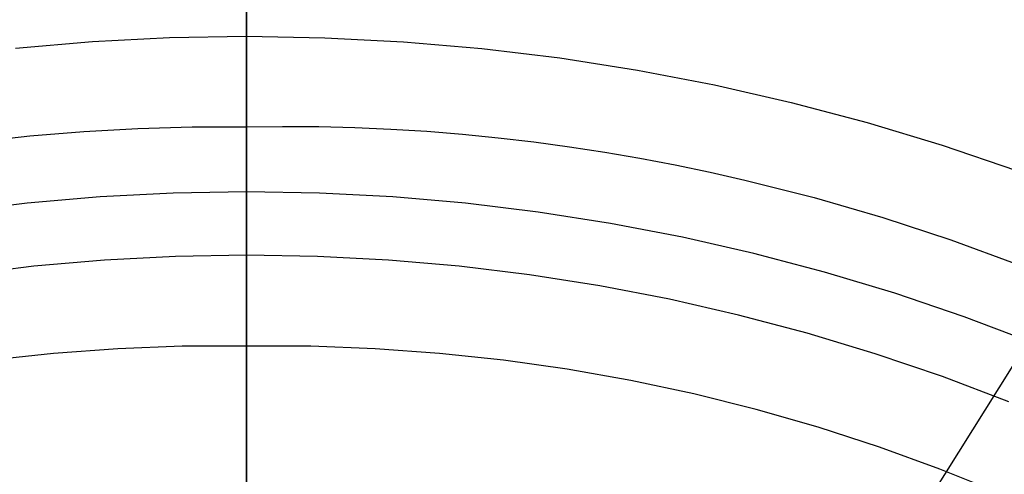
# Model space of a CAD drawing. Header units: millimetres. Extents: x 7986 to 9191, y -11326 to -10283.
# Tile 199 of 256: x 8584 to 8604, y -10628 to -10618. Entities that reach past the tile are written whole.
import ezdxf

# ---------------------------------------------------------------- set-up
doc = ezdxf.new("R2010")
doc.units = ezdxf.units.MM
doc.layers.add('BLANCO METALICO', color=7, linetype='Continuous', true_color=0xededed)
doc.layers.add('color', color=7, linetype='Continuous')
doc.layers.add('luz', color=7, linetype='Continuous')

msp = doc.modelspace()

# ---------------------------------------------------------------- linework, layer by layer
at = {"color": 7, "true_color": 0xffffff}
for p, q in [((8588.463, -10618.777, 34.059), (8588.463, -10614.22, 34.059)), ((8588.463, -10618.777, 34.059), (8588.463, -10614.22, 34.059)), ((8588.463, -10618.466, 76.429), (8588.463, -10618.09, 76.296)), ((8588.463, -10618.466, 76.429), (8588.463, -10618.09, 76.296)), ((8588.463, -10618.847, 76.551), (8588.463, -10618.466, 76.429)), ((8588.463, -10618.847, 76.551), (8588.463, -10618.466, 76.429)), ((8585.28, -10618.885, 34.059), (8586.87, -10618.804, 34.059)), ((8585.28, -10618.885, 34.059), (8586.87, -10618.804, 34.059)), ((8586.87, -10618.804, 34.059), (8588.463, -10618.777, 34.059)), ((8586.87, -10618.804, 34.059), (8588.463, -10618.777, 34.059)), ((8588.463, -10618.777, 34.059), (8590.086, -10618.805, 34.059)), ((8588.463, -10618.846, 34.056), (8588.463, -10618.777, 34.059)), ((8588.463, -10618.846, 34.056), (8588.463, -10618.777, 34.059)), ((8588.463, -10618.777, 34.059), (8590.086, -10618.805, 34.059)), ((8588.463, -10618.915, 34.05), (8588.463, -10618.846, 34.056)), ((8588.463, -10618.915, 34.05), (8588.463, -10618.846, 34.056)), ((8588.463, -10619.231, 76.66), (8588.463, -10618.847, 76.551)), ((8588.463, -10619.231, 76.66), (8588.463, -10618.847, 76.551)), ((8590.086, -10618.805, 34.059), (8591.708, -10618.889, 34.059)), ((8590.086, -10618.805, 34.059), (8591.708, -10618.889, 34.059)), ((8583.692, -10619.019, 34.059), (8585.28, -10618.885, 34.059)), ((8583.692, -10619.019, 34.059), (8585.28, -10618.885, 34.059)), ((8588.463, -10618.984, 34.042), (8588.463, -10618.915, 34.05)), ((8588.463, -10618.984, 34.042), (8588.463, -10618.915, 34.05)), ((8588.463, -10619.052, 34.031), (8588.463, -10618.984, 34.042)), ((8588.463, -10619.052, 34.031), (8588.463, -10618.984, 34.042)), ((8588.463, -10619.121, 34.018), (8588.463, -10619.052, 34.031)), ((8588.463, -10619.121, 34.018), (8588.463, -10619.052, 34.031)), ((8591.708, -10618.889, 34.059), (8593.326, -10619.029, 34.059)), ((8591.708, -10618.889, 34.059), (8593.326, -10619.029, 34.059)), ((8593.326, -10619.029, 34.059), (8594.937, -10619.224, 34.059)), ((8593.326, -10619.029, 34.059), (8594.937, -10619.224, 34.059)), ((8588.463, -10619.188, 34.003), (8588.463, -10619.121, 34.018)), ((8588.463, -10619.188, 34.003), (8588.463, -10619.121, 34.018)), ((8588.463, -10619.255, 33.985), (8588.463, -10619.188, 34.003)), ((8588.463, -10619.255, 33.985), (8588.463, -10619.188, 34.003)), ((8588.463, -10619.619, 76.756), (8588.463, -10619.231, 76.66)), ((8588.463, -10619.619, 76.756), (8588.463, -10619.231, 76.66)), ((8588.463, -10619.322, 33.965), (8588.463, -10619.255, 33.985)), ((8588.463, -10619.322, 33.965), (8588.463, -10619.255, 33.985)), ((8594.937, -10619.224, 34.059), (8596.542, -10619.476, 34.059)), ((8594.937, -10619.224, 34.059), (8596.542, -10619.476, 34.059)), ((8588.463, -10619.388, 33.943), (8588.463, -10619.322, 33.965)), ((8588.463, -10619.388, 33.943), (8588.463, -10619.322, 33.965)), ((8588.463, -10619.453, 33.919), (8588.463, -10619.388, 33.943)), ((8588.463, -10619.453, 33.919), (8588.463, -10619.388, 33.943)), ((8588.463, -10619.517, 33.893), (8588.463, -10619.453, 33.919)), ((8588.463, -10619.517, 33.893), (8588.463, -10619.453, 33.919)), ((8596.542, -10619.476, 34.059), (8598.136, -10619.782, 34.059)), ((8596.542, -10619.476, 34.059), (8598.136, -10619.782, 34.059)), ((8588.463, -10619.58, 33.864), (8588.463, -10619.517, 33.893)), ((8588.463, -10619.58, 33.864), (8588.463, -10619.517, 33.893)), ((8588.463, -10619.642, 33.833), (8588.463, -10619.58, 33.864)), ((8588.463, -10619.642, 33.833), (8588.463, -10619.58, 33.864)), ((8588.463, -10620.01, 76.839), (8588.463, -10619.619, 76.756)), ((8588.463, -10620.01, 76.839), (8588.463, -10619.619, 76.756)), ((8588.463, -10619.703, 33.8), (8588.463, -10619.642, 33.833)), ((8588.463, -10619.703, 33.8), (8588.463, -10619.642, 33.833)), ((8588.463, -10619.763, 33.766), (8588.463, -10619.703, 33.8)), ((8588.463, -10619.763, 33.766), (8588.463, -10619.703, 33.8)), ((8588.463, -10619.822, 33.729), (8588.463, -10619.763, 33.766)), ((8588.463, -10619.822, 33.729), (8588.463, -10619.763, 33.766)), ((8588.463, -10619.879, 33.69), (8588.463, -10619.822, 33.729)), ((8588.463, -10619.879, 33.69), (8588.463, -10619.822, 33.729)), ((8588.463, -10619.936, 33.649), (8588.463, -10619.879, 33.69)), ((8588.463, -10619.936, 33.649), (8588.463, -10619.879, 33.69)), ((8598.136, -10619.782, 34.059), (8599.719, -10620.143, 34.059)), ((8598.136, -10619.782, 34.059), (8599.719, -10620.143, 34.059)), ((8588.463, -10619.99, 33.606), (8588.463, -10619.936, 33.649)), ((8588.463, -10619.99, 33.606), (8588.463, -10619.936, 33.649)), ((8588.463, -10620.043, 33.562), (8588.463, -10619.99, 33.606)), ((8588.463, -10620.043, 33.562), (8588.463, -10619.99, 33.606)), ((8588.463, -10620.403, 76.909), (8588.463, -10620.01, 76.839)), ((8588.463, -10620.403, 76.909), (8588.463, -10620.01, 76.839)), ((8588.463, -10620.095, 33.516), (8588.463, -10620.043, 33.562)), ((8588.463, -10620.095, 33.516), (8588.463, -10620.043, 33.562)), ((8588.463, -10620.145, 33.468), (8588.463, -10620.095, 33.516)), ((8588.463, -10620.145, 33.468), (8588.463, -10620.095, 33.516)), ((8588.463, -10620.194, 33.418), (8588.463, -10620.145, 33.468)), ((8588.463, -10620.194, 33.418), (8588.463, -10620.145, 33.468)), ((8588.463, -10620.24, 33.367), (8588.463, -10620.194, 33.418)), ((8588.463, -10620.24, 33.367), (8588.463, -10620.194, 33.418)), ((8588.463, -10620.285, 33.314), (8588.463, -10620.24, 33.367)), ((8588.463, -10620.285, 33.314), (8588.463, -10620.24, 33.367)), ((8588.463, -10620.328, 33.259), (8588.463, -10620.285, 33.314)), ((8588.463, -10620.328, 33.259), (8588.463, -10620.285, 33.314)), ((8599.719, -10620.143, 34.059), (8601.289, -10620.559, 34.059)), ((8599.719, -10620.143, 34.059), (8601.289, -10620.559, 34.059)), ((8588.463, -10620.369, 33.204), (8588.463, -10620.328, 33.259)), ((8588.463, -10620.369, 33.204), (8588.463, -10620.328, 33.259)), ((8588.463, -10620.409, 33.146), (8588.463, -10620.369, 33.204)), ((8588.463, -10620.409, 33.146), (8588.463, -10620.369, 33.204)), ((8588.463, -10620.799, 76.966), (8588.463, -10620.403, 76.909)), ((8588.463, -10620.799, 76.966), (8588.463, -10620.403, 76.909)), ((8588.463, -10620.446, 33.088), (8588.463, -10620.409, 33.146)), ((8588.463, -10620.446, 33.088), (8588.463, -10620.409, 33.146)), ((8588.463, -10620.482, 33.028), (8588.463, -10620.446, 33.088)), ((8588.463, -10620.482, 33.028), (8588.463, -10620.446, 33.088)), ((8588.463, -10620.515, 32.967), (8588.463, -10620.482, 33.028)), ((8588.463, -10620.515, 32.967), (8588.463, -10620.482, 33.028)), ((8585.103, -10620.742, 32.648), (8586.22, -10620.681, 32.648)), ((8585.103, -10620.742, 32.648), (8586.22, -10620.681, 32.648)), ((8586.22, -10620.681, 32.648), (8587.34, -10620.65, 32.648)), ((8586.22, -10620.681, 32.648), (8587.34, -10620.65, 32.648)), ((8587.34, -10620.65, 32.648), (8588.463, -10620.649, 32.648)), ((8587.34, -10620.65, 32.648), (8588.463, -10620.649, 32.648)), ((8588.463, -10620.546, 32.905), (8588.463, -10620.515, 32.967)), ((8588.463, -10620.546, 32.905), (8588.463, -10620.515, 32.967)), ((8588.463, -10620.575, 32.843), (8588.463, -10620.546, 32.905)), ((8588.463, -10620.575, 32.843), (8588.463, -10620.546, 32.905)), ((8588.463, -10620.602, 32.779), (8588.463, -10620.575, 32.843)), ((8588.463, -10620.602, 32.779), (8588.463, -10620.575, 32.843)), ((8588.463, -10620.627, 32.714), (8588.463, -10620.602, 32.779)), ((8588.463, -10620.627, 32.714), (8588.463, -10620.602, 32.779)), ((8588.463, -10620.649, 32.648), (8588.463, -10620.627, 32.714)), ((8588.463, -10620.649, 32.648), (8588.463, -10620.627, 32.714)), ((8588.463, -10620.649, 32.648), (8589.211, -10620.64, 32.648)), ((8588.463, -10620.649, 32.648), (8589.211, -10620.64, 32.648)), ((8588.463, -10620.649, 32.648), (8588.463, -10623.305, 24.474)), ((8588.463, -10620.649, 32.648), (8588.463, -10623.305, 24.474)), ((8589.211, -10620.64, 32.648), (8589.957, -10620.644, 32.648)), ((8589.211, -10620.64, 32.648), (8589.957, -10620.644, 32.648)), ((8589.957, -10620.644, 32.648), (8590.702, -10620.663, 32.648)), ((8589.957, -10620.644, 32.648), (8590.702, -10620.663, 32.648)), ((8590.702, -10620.663, 32.648), (8591.446, -10620.695, 32.648)), ((8590.702, -10620.663, 32.648), (8591.446, -10620.695, 32.648)), ((8591.446, -10620.695, 32.648), (8592.188, -10620.741, 32.648)), ((8591.446, -10620.695, 32.648), (8592.188, -10620.741, 32.648)), ((8601.289, -10620.559, 34.059), (8602.843, -10621.029, 34.059)), ((8601.289, -10620.559, 34.059), (8602.843, -10621.029, 34.059)), ((8582.878, -10620.955, 32.648), (8583.988, -10620.834, 32.648)), ((8582.878, -10620.955, 32.648), (8583.988, -10620.834, 32.648)), ((8583.988, -10620.834, 32.648), (8585.103, -10620.742, 32.648)), ((8583.988, -10620.834, 32.648), (8585.103, -10620.742, 32.648)), ((8588.463, -10621.196, 77.01), (8588.463, -10620.799, 76.966)), ((8588.463, -10621.196, 77.01), (8588.463, -10620.799, 76.966)), ((8592.188, -10620.741, 32.648), (8592.928, -10620.8, 32.648)), ((8592.188, -10620.741, 32.648), (8592.928, -10620.8, 32.648)), ((8592.928, -10620.8, 32.648), (8593.666, -10620.873, 32.648)), ((8592.928, -10620.8, 32.648), (8593.666, -10620.873, 32.648)), ((8593.666, -10620.873, 32.648), (8594.402, -10620.96, 32.648)), ((8593.666, -10620.873, 32.648), (8594.402, -10620.96, 32.648)), ((8594.402, -10620.96, 32.648), (8595.136, -10621.059, 32.648)), ((8594.402, -10620.96, 32.648), (8595.136, -10621.059, 32.648)), ((8595.136, -10621.059, 32.648), (8595.867, -10621.171, 32.648)), ((8595.136, -10621.059, 32.648), (8595.867, -10621.171, 32.648)), ((8602.843, -10621.029, 34.059), (8604.38, -10621.552, 34.059)), ((8602.843, -10621.029, 34.059), (8604.38, -10621.552, 34.059)), ((8588.463, -10621.594, 77.041), (8588.463, -10621.196, 77.01)), ((8588.463, -10621.594, 77.041), (8588.463, -10621.196, 77.01)), ((8595.867, -10621.171, 32.648), (8596.596, -10621.297, 32.648)), ((8595.867, -10621.171, 32.648), (8596.596, -10621.297, 32.648)), ((8596.596, -10621.297, 32.648), (8597.322, -10621.435, 32.648)), ((8596.596, -10621.297, 32.648), (8597.322, -10621.435, 32.648)), ((8597.322, -10621.435, 32.648), (8598.046, -10621.586, 32.648)), ((8597.322, -10621.435, 32.648), (8598.046, -10621.586, 32.648)), ((8588.463, -10621.993, 77.059), (8588.463, -10621.594, 77.041)), ((8588.463, -10621.993, 77.059), (8588.463, -10621.594, 77.041)), ((8598.046, -10621.586, 32.648), (8598.766, -10621.749, 32.648)), ((8598.046, -10621.586, 32.648), (8598.766, -10621.749, 32.648)), ((8598.766, -10621.749, 32.648), (8600.197, -10622.113, 32.648)), ((8598.766, -10621.749, 32.648), (8600.197, -10622.113, 32.648)), ((8585.44, -10622.097, 77.059), (8583.933, -10622.228, 77.059)), ((8585.44, -10622.097, 77.059), (8583.933, -10622.228, 77.059)), ((8586.951, -10622.019, 77.059), (8585.44, -10622.097, 77.059)), ((8586.951, -10622.019, 77.059), (8585.44, -10622.097, 77.059)), ((8588.463, -10621.993, 77.059), (8586.951, -10622.019, 77.059)), ((8588.463, -10621.993, 77.059), (8586.951, -10622.019, 77.059)), ((8588.463, -10647.692, 77.059), (8588.463, -10621.993, 77.059)), ((8588.463, -10647.692, 77.059), (8588.463, -10621.993, 77.059)), ((8589.975, -10622.019, 77.059), (8588.463, -10621.993, 77.059)), ((8589.975, -10622.019, 77.059), (8588.463, -10621.993, 77.059)), ((8591.486, -10622.097, 77.059), (8589.975, -10622.019, 77.059)), ((8591.486, -10622.097, 77.059), (8589.975, -10622.019, 77.059)), ((8592.993, -10622.228, 77.059), (8591.486, -10622.097, 77.059)), ((8592.993, -10622.228, 77.059), (8591.486, -10622.097, 77.059)), ((8600.197, -10622.113, 32.648), (8601.614, -10622.526, 32.648)), ((8600.197, -10622.113, 32.648), (8601.614, -10622.526, 32.648)), ((8583.933, -10622.228, 77.059), (8582.431, -10622.41, 77.059)), ((8583.933, -10622.228, 77.059), (8582.431, -10622.41, 77.059)), ((8594.495, -10622.41, 77.059), (8592.993, -10622.228, 77.059)), ((8594.495, -10622.41, 77.059), (8592.993, -10622.228, 77.059)), ((8595.989, -10622.644, 77.059), (8594.495, -10622.41, 77.059)), ((8595.989, -10622.644, 77.059), (8594.495, -10622.41, 77.059)), ((8601.614, -10622.526, 32.648), (8603.017, -10622.987, 32.648)), ((8601.614, -10622.526, 32.648), (8603.017, -10622.987, 32.648)), ((8597.475, -10622.93, 77.059), (8595.989, -10622.644, 77.059)), ((8597.475, -10622.93, 77.059), (8595.989, -10622.644, 77.059)), ((8598.949, -10623.266, 77.059), (8597.475, -10622.93, 77.059)), ((8598.949, -10623.266, 77.059), (8597.475, -10622.93, 77.059)), ((8603.017, -10622.987, 32.648), (8604.402, -10623.494, 32.648)), ((8603.017, -10622.987, 32.648), (8604.402, -10623.494, 32.648)), ((8586.996, -10623.331, 24.474), (8585.53, -10623.407, 24.474)), ((8586.996, -10623.331, 24.474), (8585.53, -10623.407, 24.474)), ((8588.463, -10623.305, 24.474), (8586.996, -10623.331, 24.474)), ((8588.463, -10623.305, 24.474), (8586.996, -10623.331, 24.474)), ((8589.93, -10623.331, 24.474), (8588.463, -10623.305, 24.474)), ((8588.463, -10623.305, 24.474), (8588.463, -10623.325, 24.409)), ((8589.93, -10623.331, 24.474), (8588.463, -10623.305, 24.474)), ((8588.463, -10623.305, 24.474), (8588.463, -10623.325, 24.409)), ((8588.463, -10623.325, 24.409), (8588.463, -10623.348, 24.344)), ((8588.463, -10623.325, 24.409), (8588.463, -10623.348, 24.344)), ((8591.396, -10623.407, 24.474), (8589.93, -10623.331, 24.474)), ((8591.396, -10623.407, 24.474), (8589.93, -10623.331, 24.474)), ((8600.412, -10623.654, 77.059), (8598.949, -10623.266, 77.059)), ((8600.412, -10623.654, 77.059), (8598.949, -10623.266, 77.059)), ((8584.069, -10623.533, 24.474), (8582.612, -10623.71, 24.474)), ((8584.069, -10623.533, 24.474), (8582.612, -10623.71, 24.474)), ((8585.53, -10623.407, 24.474), (8584.069, -10623.533, 24.474)), ((8585.53, -10623.407, 24.474), (8584.069, -10623.533, 24.474)), ((8588.463, -10623.348, 24.344), (8588.463, -10623.372, 24.281)), ((8588.463, -10623.348, 24.344), (8588.463, -10623.372, 24.281)), ((8588.463, -10623.372, 24.281), (8588.463, -10623.399, 24.218)), ((8588.463, -10623.372, 24.281), (8588.463, -10623.399, 24.218)), ((8588.463, -10623.399, 24.218), (8588.463, -10623.427, 24.156)), ((8588.463, -10623.399, 24.218), (8588.463, -10623.427, 24.156)), ((8588.463, -10623.427, 24.156), (8588.463, -10623.458, 24.095)), ((8588.463, -10623.427, 24.156), (8588.463, -10623.458, 24.095)), ((8588.463, -10623.458, 24.095), (8588.463, -10623.491, 24.036)), ((8588.463, -10623.458, 24.095), (8588.463, -10623.491, 24.036)), ((8588.463, -10623.491, 24.036), (8588.463, -10623.527, 23.977)), ((8588.463, -10623.491, 24.036), (8588.463, -10623.527, 23.977)), ((8588.463, -10623.527, 23.977), (8588.463, -10623.564, 23.92)), ((8588.463, -10623.527, 23.977), (8588.463, -10623.564, 23.92)), ((8592.857, -10623.533, 24.474), (8591.396, -10623.407, 24.474)), ((8592.857, -10623.533, 24.474), (8591.396, -10623.407, 24.474)), ((8594.314, -10623.71, 24.474), (8592.857, -10623.533, 24.474)), ((8594.314, -10623.71, 24.474), (8592.857, -10623.533, 24.474)), ((8588.463, -10623.564, 23.92), (8588.463, -10623.603, 23.864)), ((8588.463, -10623.564, 23.92), (8588.463, -10623.603, 23.864)), ((8588.463, -10623.603, 23.864), (8588.463, -10623.644, 23.81)), ((8588.463, -10623.603, 23.864), (8588.463, -10623.644, 23.81)), ((8588.463, -10623.644, 23.81), (8588.463, -10623.687, 23.757)), ((8588.463, -10623.644, 23.81), (8588.463, -10623.687, 23.757)), ((8588.463, -10623.687, 23.757), (8588.463, -10623.731, 23.706)), ((8588.463, -10623.687, 23.757), (8588.463, -10623.731, 23.706)), ((8588.463, -10623.731, 23.706), (8588.463, -10623.778, 23.656)), ((8588.463, -10623.731, 23.706), (8588.463, -10623.778, 23.656)), ((8595.764, -10623.937, 24.474), (8594.314, -10623.71, 24.474)), ((8595.764, -10623.937, 24.474), (8594.314, -10623.71, 24.474)), ((8601.86, -10624.091, 77.059), (8600.412, -10623.654, 77.059)), ((8601.86, -10624.091, 77.059), (8600.412, -10623.654, 77.059)), ((8588.463, -10623.778, 23.656), (8588.463, -10623.826, 23.607)), ((8588.463, -10623.778, 23.656), (8588.463, -10623.826, 23.607)), ((8588.463, -10623.826, 23.607), (8588.463, -10623.876, 23.561)), ((8588.463, -10623.826, 23.607), (8588.463, -10623.876, 23.561)), ((8588.463, -10623.876, 23.561), (8588.463, -10623.927, 23.516)), ((8588.463, -10623.876, 23.561), (8588.463, -10623.927, 23.516)), ((8588.463, -10623.927, 23.516), (8588.463, -10623.98, 23.473)), ((8588.463, -10623.927, 23.516), (8588.463, -10623.98, 23.473)), ((8597.205, -10624.214, 24.474), (8595.764, -10623.937, 24.474)), ((8597.205, -10624.214, 24.474), (8595.764, -10623.937, 24.474)), ((8588.463, -10623.98, 23.473), (8588.463, -10624.035, 23.432)), ((8588.463, -10623.98, 23.473), (8588.463, -10624.035, 23.432)), ((8588.463, -10624.035, 23.432), (8588.463, -10624.091, 23.393)), ((8588.463, -10624.035, 23.432), (8588.463, -10624.091, 23.393)), ((8588.463, -10624.091, 23.393), (8588.463, -10624.148, 23.356)), ((8588.463, -10624.091, 23.393), (8588.463, -10624.148, 23.356)), ((8588.463, -10624.148, 23.356), (8588.463, -10624.206, 23.321)), ((8588.463, -10624.148, 23.356), (8588.463, -10624.206, 23.321)), ((8603.292, -10624.578, 77.059), (8601.86, -10624.091, 77.059)), ((8603.292, -10624.578, 77.059), (8601.86, -10624.091, 77.059)), ((8588.463, -10624.206, 23.321), (8588.463, -10624.266, 23.288)), ((8588.463, -10624.206, 23.321), (8588.463, -10624.266, 23.288)), ((8588.463, -10624.266, 23.288), (8588.463, -10624.327, 23.257)), ((8588.463, -10624.266, 23.288), (8588.463, -10624.327, 23.257)), ((8588.463, -10624.327, 23.257), (8588.463, -10624.388, 23.228)), ((8588.463, -10624.327, 23.257), (8588.463, -10624.388, 23.228)), ((8598.635, -10624.541, 24.474), (8597.205, -10624.214, 24.474)), ((8598.635, -10624.541, 24.474), (8597.205, -10624.214, 24.474)), ((8588.463, -10624.388, 23.228), (8588.463, -10624.451, 23.202)), ((8588.463, -10624.388, 23.228), (8588.463, -10624.451, 23.202)), ((8588.463, -10624.451, 23.202), (8588.463, -10624.515, 23.177)), ((8588.463, -10624.451, 23.202), (8588.463, -10624.515, 23.177)), ((8588.463, -10624.515, 23.177), (8588.463, -10624.579, 23.155)), ((8588.463, -10624.515, 23.177), (8588.463, -10624.579, 23.155)), ((8600.054, -10624.916, 24.474), (8598.635, -10624.541, 24.474)), ((8600.054, -10624.916, 24.474), (8598.635, -10624.541, 24.474)), ((8588.463, -10624.579, 23.155), (8588.463, -10624.645, 23.135)), ((8588.463, -10624.579, 23.155), (8588.463, -10624.645, 23.135)), ((8588.463, -10624.645, 23.135), (8588.463, -10624.71, 23.117)), ((8588.463, -10624.645, 23.135), (8588.463, -10624.71, 23.117)), ((8588.463, -10624.71, 23.117), (8588.463, -10624.777, 23.102)), ((8588.463, -10624.71, 23.117), (8588.463, -10624.777, 23.102)), ((8604.706, -10625.115, 77.059), (8603.292, -10624.578, 77.059)), ((8604.706, -10625.115, 77.059), (8603.292, -10624.578, 77.059)), ((8588.463, -10624.777, 23.102), (8588.463, -10624.844, 23.089)), ((8588.463, -10624.777, 23.102), (8588.463, -10624.844, 23.089)), ((8588.463, -10624.844, 23.089), (8588.463, -10624.911, 23.078)), ((8588.463, -10624.844, 23.089), (8588.463, -10624.911, 23.078)), ((8588.463, -10624.911, 23.078), (8588.463, -10624.979, 23.07)), ((8588.463, -10624.911, 23.078), (8588.463, -10624.979, 23.07)), ((8601.458, -10625.341, 24.474), (8600.054, -10624.916, 24.474)), ((8601.458, -10625.341, 24.474), (8600.054, -10624.916, 24.474)), ((8588.463, -10624.979, 23.07), (8588.463, -10625.047, 23.064)), ((8588.463, -10624.979, 23.07), (8588.463, -10625.047, 23.064)), ((8588.463, -10625.047, 23.064), (8588.463, -10625.115, 23.061)), ((8588.463, -10625.047, 23.064), (8588.463, -10625.115, 23.061)), ((8588.463, -10625.115, 23.061), (8588.463, -10625.183, 23.059)), ((8588.463, -10625.115, 23.061), (8588.463, -10625.183, 23.059)), ((8584.474, -10625.333, 23.059), (8583.15, -10625.474, 23.059)), ((8584.474, -10625.333, 23.059), (8583.15, -10625.474, 23.059)), ((8585.802, -10625.237, 23.059), (8584.474, -10625.333, 23.059)), ((8585.802, -10625.237, 23.059), (8584.474, -10625.333, 23.059)), ((8587.132, -10625.187, 23.059), (8585.802, -10625.237, 23.059)), ((8587.132, -10625.187, 23.059), (8585.802, -10625.237, 23.059)), ((8588.463, -10625.183, 23.059), (8587.132, -10625.187, 23.059)), ((8588.463, -10625.183, 23.059), (8587.132, -10625.187, 23.059)), ((8589.794, -10625.187, 23.059), (8588.463, -10625.183, 23.059)), ((8588.463, -10647.673, 23.059), (8588.463, -10625.183, 23.059)), ((8589.794, -10625.187, 23.059), (8588.463, -10625.183, 23.059)), ((8588.463, -10647.673, 23.059), (8588.463, -10625.183, 23.059)), ((8591.124, -10625.237, 23.059), (8589.794, -10625.187, 23.059)), ((8591.124, -10625.237, 23.059), (8589.794, -10625.187, 23.059)), ((8592.452, -10625.333, 23.059), (8591.124, -10625.237, 23.059)), ((8592.452, -10625.333, 23.059), (8591.124, -10625.237, 23.059)), ((8593.776, -10625.474, 23.059), (8592.452, -10625.333, 23.059)), ((8593.776, -10625.474, 23.059), (8592.452, -10625.333, 23.059)), ((8602.848, -10625.813, 24.474), (8601.458, -10625.341, 24.474)), ((8602.848, -10625.813, 24.474), (8601.458, -10625.341, 24.474)), ((8595.094, -10625.662, 23.059), (8593.776, -10625.474, 23.059)), ((8595.094, -10625.662, 23.059), (8593.776, -10625.474, 23.059)), ((8596.405, -10625.894, 23.059), (8595.094, -10625.662, 23.059)), ((8596.405, -10625.894, 23.059), (8595.094, -10625.662, 23.059)), ((8597.706, -10626.172, 23.059), (8596.405, -10625.894, 23.059)), ((8597.706, -10626.172, 23.059), (8596.405, -10625.894, 23.059)), ((8604.22, -10626.334, 24.474), (8602.848, -10625.813, 24.474)), ((8604.22, -10626.334, 24.474), (8602.848, -10625.813, 24.474)), ((8598.998, -10626.494, 23.059), (8597.706, -10626.172, 23.059)), ((8598.998, -10626.494, 23.059), (8597.706, -10626.172, 23.059)), ((8600.278, -10626.861, 23.059), (8598.998, -10626.494, 23.059)), ((8600.278, -10626.861, 23.059), (8598.998, -10626.494, 23.059)), ((8601.544, -10627.271, 23.059), (8600.278, -10626.861, 23.059)), ((8601.544, -10627.271, 23.059), (8600.278, -10626.861, 23.059)), ((8602.795, -10627.725, 23.059), (8601.544, -10627.271, 23.059)), ((8602.795, -10627.725, 23.059), (8601.544, -10627.271, 23.059)), ((8604.03, -10628.222, 23.059), (8602.795, -10627.725, 23.059)), ((8604.03, -10628.222, 23.059), (8602.795, -10627.725, 23.059))]:
    msp.add_line(p, q, dxfattribs=at)
at = {"layer": 'BLANCO METALICO'}
for p, q in [((8588.463, -10567.611, 139.165), (8588.463, -10640.311, 139.165)), ((8588.463, -10640.811, 139.965), (8588.463, -10567.611, 139.965))]:
    msp.add_line(p, q, dxfattribs=at)
at = {"layer": 'color'}
msp.add_line((8588.463, -10592.811, 17.559), (8588.463, -10738.811, 17.559), dxfattribs=at)
at = {"layer": 'luz', "color": 254, "true_color": 0xcad1ee}
for p, q in [((8661.809, -10533.536, -59.991), (8501.738, -10789.728, -59.991)), ((8661.809, -10533.536, -58.491), (8501.738, -10789.728, -58.491))]:
    msp.add_line(p, q, dxfattribs=at)

doc.saveas('drawing.dxf')
